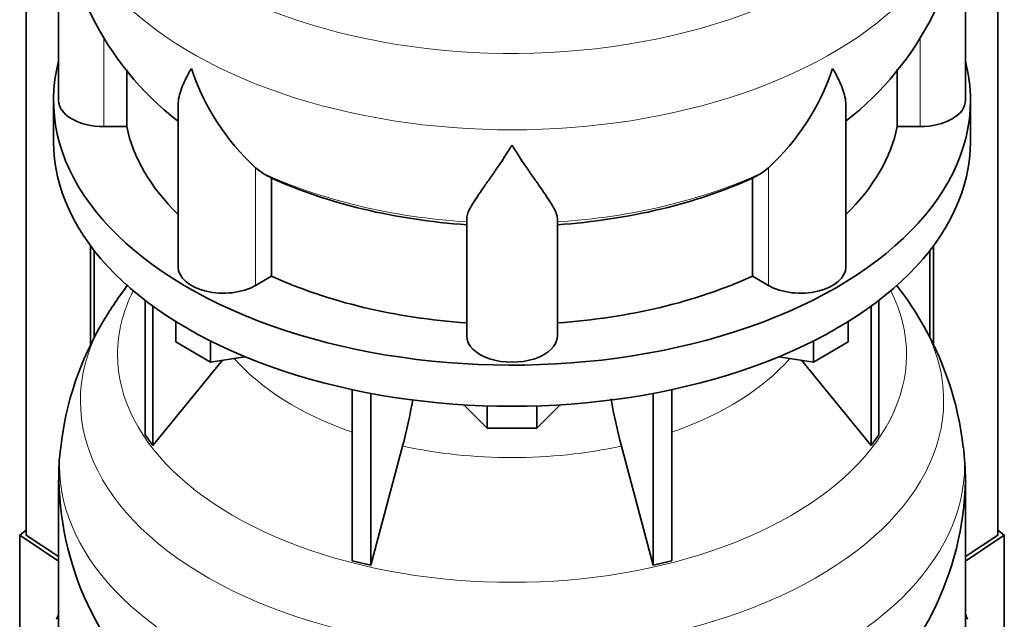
# Model space of a CAD drawing. Header units: millimetres. Extents: x 166 to 773, y -2002 to 1723.
# Tile 5 of 21: x 578 to 773, y -1751 to -1632. Entities that reach past the tile are written whole.
import ezdxf

# ---------------------------------------------------------------- set-up
doc = ezdxf.new("R2010")
doc.units = ezdxf.units.MM
for name, color, linetype in [('LOW_134-9', 7, 'Continuous'), ('VSI134_DIFFUSORE', 7, 'Continuous'), ('VSI134_TERMINALE', 7, 'Continuous')]:
    doc.layers.add(name, color=color, linetype=linetype)

# ---------------------------------------------------------------- blocks, each defined once
blk = doc.blocks.new('SE4')
at = {"layer": 'LOW_134-9', "color": 7, "linetype": 'Continuous', "lineweight": 35}
for p, q in [((579.14, -1734.28), (579.14, -656.16)), ((771.99, -1734.28), (771.99, -656.16)), ((591.89, -1676.82), (591.89, -1696.58)), ((592.64, -1677.81), (592.64, -1695.1)), ((758.49, -1677.81), (758.49, -1695.16)), ((759.24, -1676.82), (759.24, -1696.6))]:
    blk.add_line(p, q, dxfattribs=at)
at = {"layer": 'VSI134_DIFFUSORE', "color": 7, "linetype": 'Continuous', "lineweight": 35}
for p, q in [((585.57, -1604.95), (585.57, -1648.01)), ((765.57, -1648.01), (765.57, -1604.95)), ((599.09, -1653.2), (599.09, -1641.88)), ((752.04, -1641.79), (752.04, -1653.2)), ((584.57, -1648.01), (584.57, -1656.17)), ((609.29, -1648.94), (609.29, -1681.07)), ((741.84, -1681.07), (741.84, -1648.93)), ((766.57, -1656.17), (766.57, -1648.01)), ((594.57, -1653.2), (599.09, -1653.2)), ((752.04, -1653.2), (756.57, -1653.2)), ((626.08, -1662.45), (624.65, -1661.4)), ((726.48, -1661.4), (725.06, -1662.45)), ((627.86, -1682.9), (627.86, -1663.42)), ((723.28, -1663.42), (723.28, -1682.9)), ((666.57, -1694.77), (666.57, -1671.42)), ((684.57, -1694.77), (684.57, -1671.42)), ((624.65, -1684.75), (627.86, -1682.9)), ((723.28, -1682.9), (726.48, -1684.75)), ((602.74, -1687.67), (602.74, -1714.35)), ((748.39, -1687.67), (748.39, -1714.35)), ((604.27, -1688.82), (604.27, -1716.48)), ((746.86, -1688.82), (746.86, -1716.48)), ((608.81, -1695.93), (608.81, -1691.88)), ((742.32, -1695.93), (742.32, -1691.88)), ((615.75, -1699.94), (608.81, -1695.93)), ((615.75, -1699.94), (615.75, -1695.76)), ((735.38, -1699.94), (735.38, -1695.76)), ((742.32, -1695.93), (735.38, -1699.94)), ((604.27, -1716.48), (618.13, -1699.57)), ((622.57, -1698.88), (615.75, -1699.94)), ((735.38, -1699.94), (728.56, -1698.88)), ((733, -1699.57), (746.86, -1716.48)), ((643.87, -1705.42), (643.87, -1739.35)), ((707.26, -1705.42), (707.26, -1739.35)), ((647.56, -1706.16), (647.56, -1740.23)), ((703.57, -1706.16), (703.57, -1740.23)), ((670.66, -1713.07), (666.01, -1708.42)), ((670.66, -1713.07), (670.66, -1708.63)), ((685.12, -1708.42), (680.47, -1713.07)), ((680.47, -1713.07), (680.47, -1708.63)), ((680.47, -1713.07), (670.66, -1713.07)), ((602.74, -1714.35), (604.27, -1716.48)), ((746.86, -1716.48), (748.39, -1714.35)), ((647.56, -1740.23), (653.84, -1716.61)), ((697.29, -1716.61), (703.57, -1740.23)), ((585.57, -1723.34), (585.57, -1766.4)), ((765.57, -1766.4), (765.57, -1723.34)), ((643.87, -1739.35), (647.56, -1740.23)), ((703.57, -1740.23), (707.26, -1739.35))]:
    blk.add_line(p, q, dxfattribs=at)
at = {"layer": 'VSI134_DIFFUSORE', "color": 4, "linetype": 'Continuous', "lineweight": 9}
for p, q in [((594.57, -1653.2), (594.57, -1635.5)), ((756.57, -1653.2), (756.57, -1635.52)), ((624.65, -1684.75), (624.65, -1661.4)), ((726.48, -1684.75), (726.48, -1661.4))]:
    blk.add_line(p, q, dxfattribs=at)
at = {"layer": 'VSI134_DIFFUSORE', "color": 7, "linetype": 'Continuous', "lineweight": 35}
for centre, radius, start, end in [((646.86, -1603.84), 61.22, 181.0647, 232.0196), ((704.29, -1603.68), 61.29, 307.8797, 358.8057), ((657.15, -1626.44), 47.73, 198.6373, 227.0857), ((693.98, -1626.44), 47.73, 312.9143, 341.3628), ((633.99, -1650.06), 14.7, 237.4509, 245.3566), ((717.15, -1650.06), 14.7, 294.6434, 302.5491), ((653.74, -1726.66), 68.76, 142.2895, 149.4947), ((696.62, -1727.43), 69.87, 30.9857, 37.7364), ((647.64, -1723.69), 62.01, 149.0055, 173.7202), ((702.41, -1723.98), 63.13, 6.4522, 30.9813), ((564, -1692.3), 93.08, 344.857, 350.6965), ((785.82, -1692.51), 91.75, 189.2408, 195.2315), ((615.6, -1721.86), 29.99, 170.5165, 182.8924), ((705.89, -1723.79), 59.67, 0.422, 6.7093), ((646.86, -1722.23), 61.22, 181.0647, 232.0196), ((704.29, -1722.07), 61.29, 307.8797, 358.8057)]:
    blk.add_arc(centre, radius, start, end, dxfattribs=at)
at = {"layer": 'VSI134_DIFFUSORE', "color": 4, "linetype": 'Continuous', "lineweight": 9}
for centre, major_axis, start_param, end_param in [((675.57, -1589.23), (85.67, 0), 2.814529, 6.283185), ((675.57, -1601.99), (-89.83, 0), 0, 3.208879), ((675.57, -1626.53), (-79.5, 0), 0.898849, 1.457346), ((675.57, -1626.53), (79.5, 0), 4.82584, 5.384336), ((675.57, -1698.43), (-78.3, 0), 0, 3.425204), ((675.57, -1698.43), (-78.3, 0), 5.999574, 6.283185), ((675.57, -1707.62), (85.67, 0), 2.814529, 6.283185), ((675.57, -1707.62), (85.67, 0), 0, 0.330403), ((675.57, -1683.31), (-61.63, 0), 0.463231, 1.030574), ((675.57, -1683.31), (61.63, 0), 5.252612, 5.819954), ((675.57, -1720.38), (-89.83, 0), 0, 3.208879), ((675.57, -1720.38), (-89.83, 0), 6.216093, 6.283185), ((675.57, -1683.31), (-61.63, 0), 1.210556, 1.931037)]:
    blk.add_ellipse(centre, major_axis=major_axis, ratio=0.57735, start_param=start_param, end_param=end_param, dxfattribs=at)
at = {"layer": 'VSI134_DIFFUSORE', "color": 7, "linetype": 'Continuous', "lineweight": 35}
for centre, major_axis, start_param, end_param in [((675.57, -1648.01), (91, 0), 2.993207, 6.283185), ((675.57, -1648.01), (91, 0), 0, 0.148386), ((594.57, -1648.01), (9, 0), 3.141593, 4.712389), ((756.57, -1648.01), (-9, 0), 1.570796, 3.141593), ((675.57, -1648.01), (-77, 0), 0.117151, 0.534109), ((675.57, -1648.01), (77, 0), 5.749077, 6.166034), ((675.57, -1656.17), (-91, 0), 0, 3.141593), ((675.57, -1628.53), (-77, 0), 0.902549, 1.453645), ((675.57, -1628.53), (77, 0), 4.82954, 5.380636), ((618.29, -1681.07), (9, 0), 3.141593, 5.497787), ((732.84, -1681.07), (-9, 0), 0.785398, 3.141593), ((675.57, -1648.01), (-77, 0), 0.902549, 1.453645), ((675.57, -1648.01), (77, 0), 4.82954, 5.380636), ((675.57, -1694.77), (-9, 0), 0, 3.141593)]:
    blk.add_ellipse(centre, major_axis=major_axis, ratio=0.57735, start_param=start_param, end_param=end_param, dxfattribs=at)
for points, knots in [([(609.29, -1648.95), (609.29, -1648.78), (609.3, -1648.62), (609.38, -1647.43), (609.67, -1646.38), (610.34, -1644.71), (610.6, -1644.13), (611.06, -1643.24), (611.22, -1642.94), (611.47, -1642.48), (611.6, -1642.25), (611.74, -1642.01), (611.83, -1641.86), (611.88, -1641.78), (611.93, -1641.7)], [0.4586292, 0.4586292, 0.4586292, 0.4586292, 0.5, 0.5, 0.75, 0.75, 0.875, 0.875, 0.9375, 0.9375, 0.96875, 0.984375, 0.984375, 1, 1, 1, 1]), ([(741.84, -1648.95), (741.84, -1648.79), (741.84, -1648.63), (741.79, -1647.97), (741.7, -1647.46), (741.43, -1646.4), (741.25, -1645.85), (740.8, -1644.72), (740.53, -1644.14), (740.08, -1643.25), (739.92, -1642.95), (739.66, -1642.48), (739.57, -1642.33), (739.39, -1642.01), (739.3, -1641.86), (739.21, -1641.7)], [0.4604904, 0.4604904, 0.4604904, 0.4604904, 0.5, 0.5, 0.625, 0.625, 0.75, 0.75, 0.875, 0.875, 0.9375, 0.9375, 0.96875, 0.96875, 1, 1, 1, 1]), ([(675.57, -1656.92), (675.43, -1657.13), (675.3, -1657.34), (675.03, -1657.76), (674.9, -1657.97), (674.5, -1658.59), (674.24, -1658.99), (673.45, -1660.18), (672.94, -1660.95), (671.92, -1662.43), (671.43, -1663.14), (670.48, -1664.49), (670.03, -1665.13), (669.18, -1666.35), (668.79, -1666.93), (668.25, -1667.75), (668.08, -1668.02), (667.75, -1668.54), (667.6, -1668.79), (667.19, -1669.51), (666.97, -1669.94), (666.66, -1670.74), (666.57, -1671.1), (666.57, -1671.42)], [0, 0, 0, 0, 0.03125, 0.03125, 0.0625, 0.0625, 0.125, 0.125, 0.25, 0.25, 0.375, 0.375, 0.5, 0.5, 0.625, 0.625, 0.6875, 0.6875, 0.75, 0.75, 0.875, 0.875, 1, 1, 1, 1]), ([(684.57, -1671.42), (684.57, -1671.1), (684.48, -1670.74), (684.16, -1669.95), (683.94, -1669.51), (683.53, -1668.79), (683.38, -1668.54), (683.06, -1668.02), (682.89, -1667.76), (682.35, -1666.94), (681.95, -1666.36), (681.1, -1665.14), (680.65, -1664.49), (679.71, -1663.14), (679.21, -1662.43), (678.2, -1660.95), (677.68, -1660.19), (676.89, -1658.99), (676.63, -1658.59), (676.23, -1657.97), (676.1, -1657.76), (675.83, -1657.34), (675.7, -1657.13), (675.57, -1656.92)], [0, 0, 0, 0, 0.125, 0.125, 0.25, 0.25, 0.3125, 0.3125, 0.375, 0.375, 0.5, 0.5, 0.625, 0.625, 0.75, 0.75, 0.875, 0.875, 0.9375, 0.9375, 0.96875, 0.96875, 1, 1, 1, 1])]:
    blk.add_open_spline(points, degree=3, knots=knots, dxfattribs=at)
at = {"layer": 'VSI134_TERMINALE', "color": 7, "linetype": 'Continuous', "lineweight": 35}
for p, q in [((579.14, -1733.32), (577.85, -1734.31)), ((773.28, -1734.31), (771.99, -1733.32)), ((577.85, -1734.31), (585.57, -1739.43)), ((577.85, -1734.31), (577.85, -1761.86)), ((585.57, -1738.55), (579.14, -1734.28)), ((771.99, -1734.28), (765.57, -1738.55)), ((765.57, -1739.43), (773.28, -1734.31)), ((773.28, -1734.31), (773.28, -1761.86))]:
    blk.add_line(p, q, dxfattribs=at)
for major_axis, start_param, end_param in [((-93, 0), -0.254688, -0.236132), ((93, 0), 0.236132, 0.254688)]:
    blk.add_ellipse((675.57, -1763.54), major_axis=major_axis, ratio=0.57735, start_param=start_param, end_param=end_param, dxfattribs=at)

msp = doc.modelspace()

# ---------------------------------------------------------------- block references
msp.add_blockref('SE4', (0, 0))

doc.saveas('drawing.dxf')
